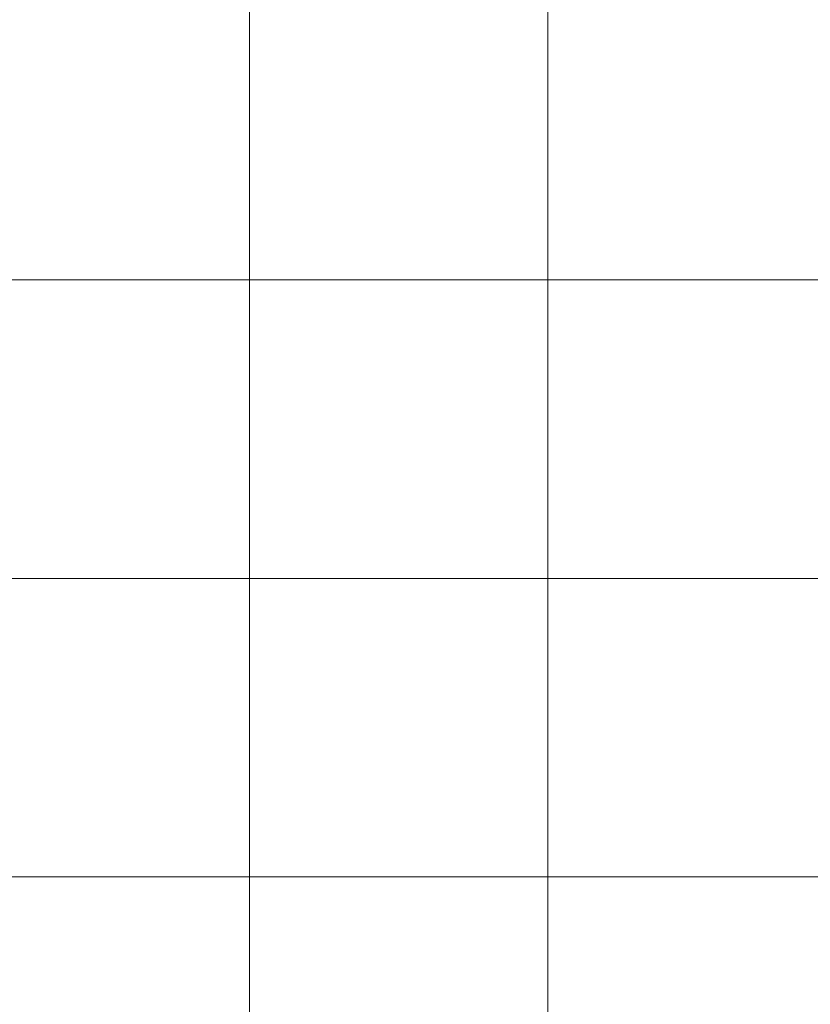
# Model space of a CAD drawing. Header units: metres. Extents: x 191568 to 204791, y 316774 to 325272.
# Tile 69 of 93: x 200868 to 201133, y 319183 to 319513. Entities that reach past the tile are written whole.
import ezdxf

# ---------------------------------------------------------------- set-up
doc = ezdxf.new("R2010")
doc.units = ezdxf.units.M
doc.layers.add('0-MEETLOCATIES-100x100m', color=1, linetype='Continuous', lineweight=13)

# ---------------------------------------------------------------- blocks, each defined once
blk = doc.blocks.new('*U13')
at = {"layer": '0-MEETLOCATIES-100x100m'}
blk.add_lwpolyline([(-50, 50), (50, 50), (50, -50), (-50, -50)], close=True, dxfattribs=at)
blk = doc.blocks.new('*U14')
at = {"layer": '0-MEETLOCATIES-100x100m', "color": 0, "linetype": 'ByBlock', "lineweight": -2, "transparency": 16777216}
for p in [(2700, 1800), (2800, 1800), (2900, 1800), (2700, 1700), (2800, 1700), (2900, 1700), (2700, 1600), (2800, 1600), (2900, 1600), (2700, 1500), (2800, 1500), (2900, 1500)]:
    blk.add_blockref('*U13', p, dxfattribs=at)

msp = doc.modelspace()

# ---------------------------------------------------------------- block references
at = {"layer": '0-MEETLOCATIES-100x100m'}
msp.add_blockref('*U14', (198195.07, 317675.64), dxfattribs=at)

doc.saveas('drawing.dxf')
